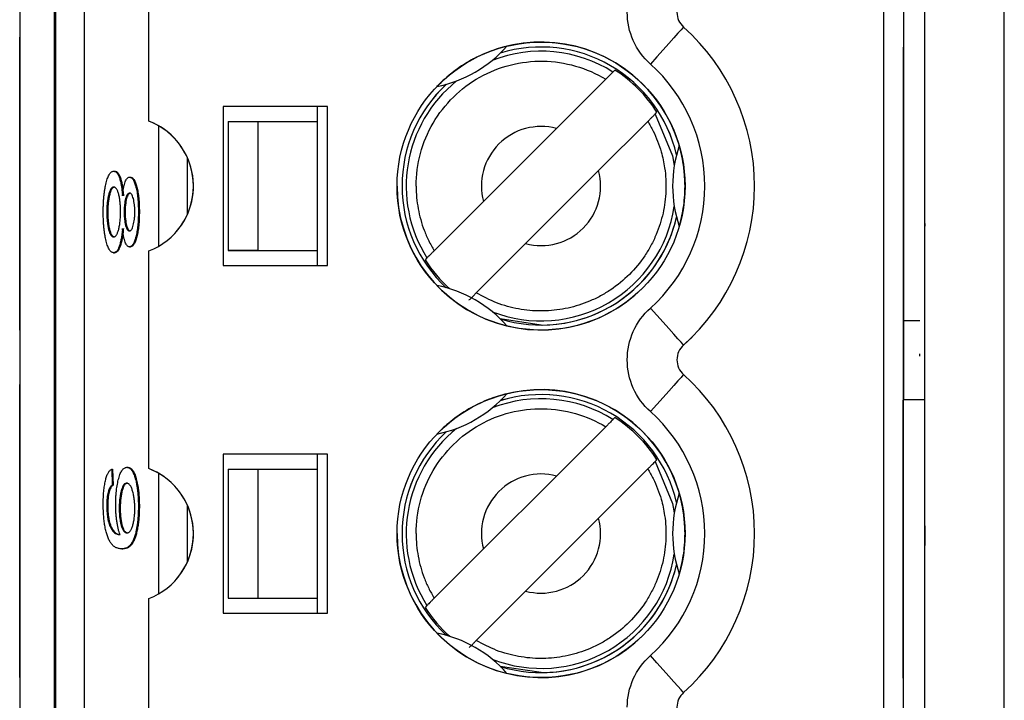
# Model space of a CAD drawing. Header units: millimetres. Extents: x 0 to 840, y 0 to 594.
# Tile 19 of 77: x 103.49 to 113.41, y 347.43 to 354.29. Entities that reach past the tile are written whole.
import ezdxf

# ---------------------------------------------------------------- set-up
doc = ezdxf.new("R2010")
doc.units = ezdxf.units.MM
doc.header["$LTSCALE"] = 2
doc.linetypes.add('SLD-Solid', pattern=[0])

msp = doc.modelspace()

# ---------------------------------------------------------------- linework, layer by layer
at = {"color": 7, "linetype": 'SLD-Solid', "lineweight": 25}
for p, q in [((112.6078, 269.8116), (112.6078, 380.5744)), ((113.4074, 269.9225), (113.4074, 380.4634)), ((103.4921, 378.8601), (103.4921, 343.8601)), ((103.4921, 378.8601), (103.4921, 343.8601)), ((103.8421, 343.8601), (103.8421, 378.8601)), ((103.8532, 378.8601), (103.8532, 343.8601)), ((104.1456, 343.8601), (104.1456, 378.8601)), ((112.1921, 378.8601), (112.1921, 343.8601)), ((112.3921, 365.2601), (112.3921, 350.4601)), ((104.7921, 353.2639), (104.7921, 355.4563)), ((103.4921, 354.0601), (103.4921, 354.1101)), ((112.6068, 354.1329), (112.6078, 354.1329)), ((103.4921, 351.1601), (103.4921, 354.0601)), ((112.3921, 351.2531), (112.3921, 354.0101)), ((112.3921, 353.6101), (112.3921, 354.0101)), ((109.4856, 353.7779), (109.4664, 353.7587)), ((109.3939, 353.6862), (108.8974, 353.1897)), ((106.5921, 353.4101), (105.5421, 353.4101)), ((105.5421, 353.4101), (105.5421, 351.8101)), ((106.4921, 353.2601), (106.4921, 353.4101)), ((106.5921, 351.8101), (106.5921, 353.4101)), ((109.8907, 353.3345), (109.9099, 353.3537)), ((105.5921, 353.2601), (105.8921, 353.2601)), ((105.5921, 353.2601), (105.5921, 351.9601)), ((105.8921, 351.9601), (105.8921, 353.2601)), ((105.8921, 353.2601), (106.4921, 353.2601)), ((106.4921, 351.9601), (106.4921, 353.2601)), ((108.1625, 352.4548), (108.8974, 353.1897)), ((109.8182, 353.2619), (109.3217, 352.7654)), ((104.4393, 352.7592), (104.449, 352.7592)), ((104.5982, 352.6992), (104.608, 352.6992)), ((108.5868, 352.0306), (109.3217, 352.7654)), ((112.6068, 352.7409), (112.6078, 352.7409)), ((108.1625, 352.4548), (107.666, 351.9583)), ((104.3693, 352.348), (104.379, 352.348)), ((104.544, 352.348), (104.5538, 352.348)), ((104.6874, 352.3505), (104.6972, 352.3505)), ((112.6068, 352.2339), (112.6078, 352.2339)), ((112.6068, 352.2339), (112.6068, 352.2072)), ((112.6068, 352.2072), (112.6078, 352.2072)), ((104.5968, 351.9987), (104.6066, 351.9987)), ((108.5868, 352.0306), (108.0903, 351.5341)), ((112.6068, 351.9938), (112.6078, 351.9938)), ((104.4381, 351.9387), (104.4478, 351.9387)), ((104.7921, 349.7639), (104.7921, 351.9563)), ((105.8921, 351.9601), (105.5921, 351.9601)), ((105.5921, 351.9601), (106.4921, 351.9601)), ((105.8921, 351.9601), (106.4921, 351.9601)), ((106.4921, 351.8101), (106.4921, 351.9601)), ((105.5421, 351.8101), (106.5921, 351.8101)), ((107.5935, 351.8858), (107.5743, 351.8666)), ((112.3921, 351.2531), (112.3921, 351.6101)), ((112.6068, 351.33), (112.6078, 351.33)), ((112.3885, 351.2531), (112.3885, 343.4531)), ((112.5558, 351.2531), (112.3885, 351.2531)), ((103.4921, 351.1601), (103.4921, 351.1101)), ((110.1771, 351.0091), (110.1691, 351.0015)), ((110.2624, 351.0898), (110.1771, 351.0091)), ((112.5558, 350.8953), (112.5558, 350.9212)), ((103.4921, 350.5601), (103.4921, 350.6101)), ((112.6068, 350.6329), (112.6078, 350.6329)), ((103.4921, 347.6601), (103.4921, 350.5601)), ((112.3885, 347.6531), (112.3885, 350.4531)), ((112.3885, 350.0531), (112.3885, 350.4531)), ((112.3921, 350.4601), (112.6078, 350.4601)), ((109.4856, 350.2779), (109.4664, 350.2587)), ((109.3939, 350.1862), (108.8974, 349.6897)), ((106.5921, 349.9101), (105.5421, 349.9101)), ((105.5421, 349.9101), (105.5421, 348.3101)), ((106.4921, 349.7601), (106.4921, 349.9101)), ((106.5921, 348.3101), (106.5921, 349.9101)), ((109.8907, 349.8345), (109.9099, 349.8537)), ((104.4186, 349.7573), (104.423, 349.5972)), ((104.4186, 349.7573), (104.4283, 349.7573)), ((104.4283, 349.7573), (104.4328, 349.5972)), ((104.5714, 349.7773), (104.5811, 349.7773)), ((105.5921, 349.7601), (105.8921, 349.7601)), ((105.5921, 349.7601), (105.5921, 348.4601)), ((105.8921, 348.4601), (105.8921, 349.7601)), ((105.8921, 349.7601), (106.4921, 349.7601)), ((106.4921, 348.4601), (106.4921, 349.7601)), ((109.8182, 349.7619), (109.3217, 349.2654)), ((108.1625, 348.9548), (108.8974, 349.6897)), ((104.423, 349.5972), (104.4328, 349.5972)), ((104.3693, 349.3902), (104.379, 349.3902)), ((104.4947, 349.3633), (104.5045, 349.3633)), ((104.6874, 349.3843), (104.6972, 349.3843)), ((108.5868, 348.5306), (109.3217, 349.2654)), ((112.6068, 349.2409), (112.6078, 349.2409)), ((112.6068, 349.1875), (112.6068, 348.9912)), ((112.6068, 349.1875), (112.6078, 349.1875)), ((104.4942, 349.1013), (104.5027, 349.1013)), ((104.5202, 348.9568), (104.53, 348.9568)), ((108.1625, 348.9548), (107.666, 348.4583)), ((112.6068, 348.9912), (112.6078, 348.9912)), ((108.5868, 348.5306), (108.0903, 348.0341)), ((104.7921, 346.2639), (104.7921, 348.4563)), ((105.5921, 348.4601), (105.8921, 348.4601)), ((105.5921, 348.4601), (106.4921, 348.4601)), ((105.8921, 348.4601), (106.4921, 348.4601)), ((106.4921, 348.3101), (106.4921, 348.4601)), ((107.5935, 348.3858), (107.5743, 348.3666)), ((105.5421, 348.3101), (106.5921, 348.3101)), ((112.3885, 348.0531), (112.3885, 347.6531)), ((103.4921, 347.6601), (103.4921, 347.6101)), ((110.2624, 347.5898), (110.1771, 347.509)), ((110.1771, 347.509), (110.1691, 347.5015))]:
    msp.add_line(p, q, dxfattribs=at)
at = {"color": 8, "linetype": 'SLD-Solid', "lineweight": 25}
for p, q in [((104.8886, 353.2183), (104.8886, 352.0019)), ((105.181, 352.3241), (105.181, 352.8961)), ((108.7421, 351.2103), (108.3318, 351.2717)), ((104.8886, 349.7183), (104.8886, 348.5019)), ((105.181, 348.8241), (105.181, 349.3961)), ((108.7421, 347.7103), (108.3318, 347.7717))]:
    msp.add_line(p, q, dxfattribs=at)
at = {"color": 7, "linetype": 'SLD-Solid', "lineweight": 25, "flags": 128}
for points in [[(110.1771, 354.2112), (110.1706, 354.204), (110.1517, 354.1828), (110.1208, 354.1484), (110.0793, 354.1021), (110.0287, 354.0457), (109.971, 353.9813), (109.9084, 353.9115), (109.8433, 353.8388)], [(110.1771, 351.0091), (110.1706, 351.0162), (110.1517, 351.0374), (110.1208, 351.0718), (110.0793, 351.1181), (110.0287, 351.1745), (109.971, 351.2389), (109.9084, 351.3088), (109.8433, 351.3814)], [(110.1771, 350.7112), (110.1706, 350.704), (110.1517, 350.6828), (110.1208, 350.6484), (110.0793, 350.6021), (110.0287, 350.5457), (109.971, 350.4813), (109.9084, 350.4115), (109.8433, 350.3388)], [(110.1771, 347.509), (110.1706, 347.5162), (110.1517, 347.5374), (110.1208, 347.5718), (110.0793, 347.6181), (110.0287, 347.6745), (109.971, 347.7389), (109.9084, 347.8088), (109.8433, 347.8814)]]:
    msp.add_lwpolyline(points, dxfattribs=at)
at = {"color": 8, "linetype": 'SLD-Solid', "lineweight": 25, "flags": 128}
for points in [[(109.8907, 353.3345), (110.0656, 352.9139), (110.0841, 352.8176)], [(109.8907, 349.8345), (110.0656, 349.4139), (110.0841, 349.3176)]]:
    msp.add_lwpolyline(points, dxfattribs=at)
at = {"color": 7, "linetype": 'SLD-Solid', "lineweight": 25}
for centre in [(108.7421, 352.6101), (108.7421, 349.1101)]:
    msp.add_circle(centre, 1.45, dxfattribs=at)
for centre, radius, start, end in [((110.3105, 354.3601), 0.2, 131.86831, 228.13169), ((108.7421, 352.6101), 2.15, 311.86831, 48.13169), ((107.4421, 354.8618), 1.275, 281.3843, 318.6157), ((108.7421, 352.6101), 1.45, 0.00001, 135), ((108.7421, 352.6101), 1.4, 12.96628, 107.03371), ((108.7421, 352.6101), 1.3844, 32.48483, 57.51517), ((108.7421, 352.6101), 1.4, 132.96628, 227.03371), ((104.5421, 352.6101), 0.7, 290.92483, 69.07517), ((104.5421, 352.6101), 0.7, 314.99999, 69.07517), ((108.7421, 352.6101), 0.6, 75, 195), ((108.7421, 352.6101), 0.6, 75, 135), ((111.3421, 352.6101), 1.275, 161.3843, 198.6157), ((108.7421, 352.6101), 0.6, 255, 15), ((108.7421, 352.6101), 0.6, 315, 15), ((108.7421, 352.6101), 1.45, 180.00001, 315), ((108.7421, 352.6101), 1.4, 252.9663, 347.03372), ((108.7421, 352.6101), 1.3844, 212.48483, 228.36287), ((107.4421, 350.3584), 1.275, 41.3843, 78.6157), ((110.3105, 350.8601), 0.2, 131.86831, 228.13169), ((108.7421, 349.1101), 2.15, 311.86831, 48.13169), ((107.4421, 351.3618), 1.275, 281.3843, 318.6157), ((108.7421, 349.1101), 1.45, 0.00001, 135), ((108.7421, 349.1101), 1.4, 12.96628, 107.03371), ((108.7421, 349.1101), 1.3844, 32.48483, 57.51517), ((108.7421, 349.1101), 1.4, 132.96628, 227.03371), ((104.5421, 349.1101), 0.7, 290.92483, 69.07517), ((104.5421, 349.1101), 0.7, 314.99999, 69.07517), ((108.7421, 349.1101), 0.6, 75, 195), ((108.7421, 349.1101), 0.6, 75, 135), ((111.3421, 349.1101), 1.275, 161.3843, 198.6157), ((108.7421, 349.1101), 0.6, 255, 15), ((108.7421, 349.1101), 0.6, 315, 15), ((108.7421, 349.1101), 1.45, 180.00001, 315), ((108.7421, 349.1101), 1.4, 252.9663, 347.03372), ((108.7421, 349.1101), 1.3844, 212.48483, 228.36287), ((107.4421, 346.8584), 1.275, 41.3843, 78.6157), ((110.3105, 347.3601), 0.2, 131.86831, 228.13169)]:
    msp.add_arc(centre, radius, start, end, dxfattribs=at)
at = {"color": 8, "linetype": 'SLD-Solid', "lineweight": 25}
for centre, radius, start, end in [((108.7421, 352.6101), 1.3999, 12.95538, 107.04462), ((108.7421, 352.6101), 1.3579, 57.76328, 111.21172), ((108.7421, 352.6101), 1.3999, 132.95538, 227.04461), ((108.7421, 352.6101), 1.3579, 128.78828, 212.23672), ((108.7421, 352.6101), 1.3579, 248.78829, 351.21172), ((108.7421, 352.6101), 1.3999, 270, 347.04463), ((108.7421, 349.1101), 1.3999, 12.95538, 107.04462), ((108.7421, 349.1101), 1.3579, 57.76328, 111.21172), ((108.7421, 349.1101), 1.3999, 132.95538, 227.04461), ((108.7421, 349.1101), 1.3579, 128.78828, 212.23672), ((108.7421, 349.1101), 1.3579, 248.78829, 351.21172), ((108.7421, 349.1101), 1.3999, 270, 347.04463)]:
    msp.add_arc(centre, radius, start, end, dxfattribs=at)
at = {"color": 7, "linetype": 'SLD-Solid', "lineweight": 25}
for points in [[(109.8433, 353.8388), (109.6952, 353.9716), (109.6105, 354.1612), (109.6105, 354.3601)], [(109.6105, 350.8601), (109.6105, 351.059), (109.6952, 351.2486), (109.8433, 351.3814)], [(109.8433, 350.3388), (109.6952, 350.4716), (109.6105, 350.6612), (109.6105, 350.8601)], [(109.6105, 347.3601), (109.6105, 347.559), (109.6952, 347.7486), (109.8433, 347.8814)]]:
    msp.add_open_spline(points, degree=3, dxfattribs=at)
for points, knots in [([(108.3987, 354.0189), (108.3425, 354.0052), (108.283, 353.9872), (108.1545, 353.9375), (108.0851, 353.9051), (107.9483, 353.8261), (107.8857, 353.7822), (107.7792, 353.6964), (107.7337, 353.6537), (107.6938, 353.6119)], [0, 0, 0, 0, 0.25, 0.25, 0.5, 0.5, 0.75, 0.75, 1, 1, 1, 1]), ([(107.484, 352.6101), (107.484, 352.8319), (107.5439, 353.0534), (107.7678, 353.4364), (107.9313, 353.5974), (108.3178, 353.8151), (108.5402, 353.8715), (108.9837, 353.8645), (109.2042, 353.8011), (109.3939, 353.6862)], [0, 0, 0, 0, 0.25, 0.25, 0.5, 0.5, 0.75, 0.75, 1, 1, 1, 1]), ([(109.8433, 351.3814), (110.1925, 351.6944), (110.3921, 352.1412), (110.3921, 353.079), (110.1925, 353.5259), (109.8433, 353.8388)], [0, 0, 0, 0, 0.5, 0.5, 1, 1, 1, 1]), ([(109.4664, 353.7587), (109.466, 353.7583), (109.4643, 353.7565), (109.4613, 353.7536), (109.4583, 353.7506), (109.454, 353.7463), (109.4489, 353.7412), (109.4437, 353.7359), (109.4374, 353.7297), (109.4305, 353.7228), (109.4235, 353.7158), (109.4157, 353.708), (109.4078, 353.7001), (109.4032, 353.6955), (109.3986, 353.6908), (109.3939, 353.6862)], [0, 0, 0, 0, 0.0000330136, 0.0000330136, 0.0000330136, 0.0000660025, 0.0000660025, 0.0000660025, 0.0000993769, 0.0000993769, 0.0000993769, 0.0001335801, 0.0001335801, 0.0001335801, 0.0001531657, 0.0001531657, 0.0001531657, 0.0001531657]), ([(109.8182, 353.2619), (109.8265, 353.2702), (109.8349, 353.2786), (109.8427, 353.2865), (109.8506, 353.2943), (109.8581, 353.3018), (109.8645, 353.3083), (109.8709, 353.3147), (109.8765, 353.3202), (109.8807, 353.3245), (109.8849, 353.3286), (109.8879, 353.3316), (109.8894, 353.3332), (109.8901, 353.3339), (109.8905, 353.3343), (109.8907, 353.3345)], [0, 0, 0, 0, 0.0000352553, 0.0000352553, 0.0000352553, 0.000070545, 0.000070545, 0.000070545, 0.0001052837, 0.0001052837, 0.0001052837, 0.0001390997, 0.0001390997, 0.0001390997, 0.000153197, 0.000153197, 0.000153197, 0.000153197]), ([(109.8182, 353.2619), (109.8366, 353.2295), (109.8736, 353.1647), (109.9179, 353.0618), (109.9593, 352.9387), (109.9951, 352.7724), (110.0062, 352.5636), (109.9773, 352.3362), (109.9184, 352.1526), (109.8508, 352.0112), (109.767, 351.872), (109.637, 351.715), (109.4799, 351.5851), (109.3408, 351.5012), (109.1993, 351.4337), (109.0159, 351.3748), (108.8494, 351.3538), (108.682, 351.3506), (108.5139, 351.3662), (108.2918, 351.4259), (108.1575, 351.498), (108.0903, 351.5341)], [0, 0, 0, 0, 0.033449, 0.066896, 0.100345, 0.149895, 0.219117, 0.286878, 0.354479, 0.391126, 0.427388, 0.500053, 0.572877, 0.609099, 0.645628, 0.713388, 0.780989, 0.795317, 0.863544, 0.931773, 1, 1, 1, 1]), ([(110.1338, 352.2031), (110.1501, 352.2587), (110.1643, 352.3191), (110.1855, 352.4553), (110.1921, 352.5316), (110.1921, 352.6896), (110.1853, 352.7657), (110.1643, 352.9009), (110.15, 352.9616), (110.1338, 353.0171)], [0, 0, 0, 0, 0.25, 0.25, 0.5, 0.5, 0.75, 0.75, 1, 1, 1, 1]), ([(104.3334, 352.348), (104.3335, 352.3624), (104.3337, 352.3907), (104.3351, 352.4323), (104.3374, 352.4719), (104.3406, 352.5098), (104.3447, 352.5458), (104.3498, 352.5797), (104.3557, 352.6123), (104.3626, 352.6422), (104.3701, 352.6699), (104.3783, 352.6935), (104.387, 352.7142), (104.3964, 352.7306), (104.4063, 352.7435), (104.4168, 352.7524), (104.4279, 352.7582), (104.4354, 352.7589), (104.4393, 352.7592)], [0, 0, 0, 0, 0.061561, 0.120976, 0.179004, 0.236102, 0.293687, 0.351515, 0.410729, 0.472161, 0.534227, 0.596385, 0.658759, 0.722545, 0.787965, 0.855593, 0.926441, 1, 1, 1, 1]), ([(104.4393, 352.7592), (104.4421, 352.7591), (104.4477, 352.7588), (104.4558, 352.7556), (104.4636, 352.7503), (104.4709, 352.7431), (104.4779, 352.7341), (104.4845, 352.7228), (104.4907, 352.7094), (104.4966, 352.694), (104.502, 352.6769), (104.507, 352.6581), (104.5115, 352.6376), (104.5156, 352.6156), (104.5193, 352.5921), (104.5224, 352.5667), (104.5251, 352.54), (104.5265, 352.5213), (104.5272, 352.5119)], [0, 0, 0, 0, 0.075678, 0.148475, 0.218687, 0.285894, 0.350395, 0.41333, 0.475132, 0.535396, 0.59507, 0.653191, 0.710225, 0.767064, 0.824126, 0.882062, 0.940277, 1, 1, 1, 1]), ([(104.449, 352.7592), (104.4519, 352.7591), (104.4574, 352.7588), (104.4655, 352.7556), (104.4733, 352.7503), (104.4807, 352.7431), (104.4877, 352.7341), (104.4943, 352.7228), (104.5005, 352.7094), (104.5063, 352.694), (104.5118, 352.6769), (104.5168, 352.6581), (104.5213, 352.6376), (104.5254, 352.6156), (104.529, 352.5921), (104.5322, 352.5667), (104.5349, 352.54), (104.5363, 352.5213), (104.537, 352.5119)], [0, 0, 0, 0, 0.075678, 0.148475, 0.218687, 0.285894, 0.350395, 0.41333, 0.475132, 0.535396, 0.59507, 0.653191, 0.710225, 0.767064, 0.824126, 0.882062, 0.940277, 1, 1, 1, 1]), ([(104.5272, 352.5119), (104.5289, 352.5266), (104.5321, 352.5554), (104.5385, 352.5937), (104.5458, 352.6263), (104.5542, 352.6532), (104.5638, 352.6741), (104.5743, 352.6885), (104.5859, 352.6979), (104.594, 352.6988), (104.5982, 352.6992)], [0, 0, 0, 0, 0.126038, 0.245902, 0.362707, 0.479405, 0.598603, 0.72328, 0.856181, 1, 1, 1, 1]), ([(104.5982, 352.6992), (104.6014, 352.6989), (104.6077, 352.6984), (104.617, 352.6936), (104.6257, 352.6857), (104.6341, 352.6753), (104.6418, 352.6609), (104.6493, 352.6442), (104.6562, 352.6237), (104.6626, 352.6007), (104.6684, 352.5751), (104.6735, 352.5478), (104.6778, 352.5188), (104.6813, 352.4881), (104.6841, 352.456), (104.686, 352.4222), (104.6871, 352.3869), (104.6873, 352.3627), (104.6874, 352.3505)], [0, 0, 0, 0, 0.0728456, 0.1424023, 0.2096482, 0.274428, 0.3376116, 0.399897, 0.462372, 0.5246551, 0.5862034, 0.6457758, 0.7040065, 0.7620433, 0.8196494, 0.8779947, 0.938199, 1, 1, 1, 1]), ([(104.608, 352.6992), (104.6112, 352.6989), (104.6175, 352.6984), (104.6267, 352.6936), (104.6355, 352.6857), (104.6438, 352.6753), (104.6516, 352.6609), (104.659, 352.6442), (104.6659, 352.6237), (104.6724, 352.6007), (104.6782, 352.5751), (104.6832, 352.5478), (104.6876, 352.5188), (104.691, 352.4881), (104.6938, 352.456), (104.6958, 352.4222), (104.6969, 352.3869), (104.6971, 352.3627), (104.6972, 352.3505)], [0, 0, 0, 0, 0.0728456, 0.1424023, 0.2096482, 0.274428, 0.3376116, 0.399897, 0.462372, 0.5246551, 0.5862034, 0.6457758, 0.7040065, 0.7620433, 0.8196494, 0.8779947, 0.938199, 1, 1, 1, 1]), ([(104.4394, 352.5991), (104.4369, 352.5989), (104.4318, 352.5984), (104.4245, 352.5949), (104.4175, 352.5894), (104.411, 352.5811), (104.4048, 352.5709), (104.3989, 352.5581), (104.3935, 352.5429), (104.3885, 352.5259), (104.3841, 352.5068), (104.3801, 352.487), (104.3767, 352.4662), (104.374, 352.4442), (104.3719, 352.4214), (104.3704, 352.3978), (104.3694, 352.3732), (104.3693, 352.3565), (104.3693, 352.348)], [0, 0, 0, 0, 0.076872, 0.150603, 0.220876, 0.288316, 0.353952, 0.418604, 0.481972, 0.545248, 0.606994, 0.665861, 0.723421, 0.778433, 0.833552, 0.888138, 0.943362, 1, 1, 1, 1]), ([(104.4492, 352.5991), (104.4466, 352.5989), (104.4416, 352.5984), (104.4342, 352.5949), (104.4273, 352.5894), (104.4207, 352.5811), (104.4145, 352.5709), (104.4087, 352.5581), (104.4033, 352.5429), (104.3982, 352.5259), (104.3938, 352.5068), (104.3898, 352.487), (104.3865, 352.4662), (104.3838, 352.4442), (104.3817, 352.4214), (104.3801, 352.3978), (104.3792, 352.3732), (104.3791, 352.3565), (104.379, 352.348)], [0, 0, 0, 0, 0.076872, 0.150603, 0.220876, 0.288316, 0.353952, 0.418604, 0.481972, 0.545248, 0.606994, 0.665861, 0.723421, 0.778433, 0.833552, 0.888138, 0.943362, 1, 1, 1, 1]), ([(104.5082, 352.3521), (104.5081, 352.3606), (104.508, 352.3773), (104.5071, 352.4018), (104.5055, 352.4251), (104.5036, 352.4479), (104.5007, 352.4691), (104.4975, 352.4899), (104.4935, 352.5093), (104.489, 352.5277), (104.4841, 352.5445), (104.4788, 352.5593), (104.473, 352.5715), (104.467, 352.5814), (104.4606, 352.5897), (104.4538, 352.5953), (104.4467, 352.5983), (104.4419, 352.5988), (104.4394, 352.5991)], [0, 0, 0, 0, 0.057717, 0.1139945, 0.1689376, 0.2241795, 0.2799688, 0.3376332, 0.3970922, 0.4590418, 0.5225259, 0.5861216, 0.6501024, 0.7154073, 0.7827626, 0.8522753, 0.9245073, 1, 1, 1, 1]), ([(107.484, 352.6101), (107.485, 352.5715), (107.4872, 352.495), (107.5031, 352.3817), (107.5283, 352.2712), (107.564, 352.1635), (107.6091, 352.0584), (107.647, 351.9919), (107.666, 351.9583)], [0, 0, 0, 0, 0.168975, 0.335206, 0.500043, 0.66487, 0.831072, 1, 1, 1, 1]), ([(104.5992, 352.5391), (104.5952, 352.5385), (104.5875, 352.5373), (104.5767, 352.527), (104.5671, 352.5094), (104.5589, 352.4854), (104.5523, 352.4559), (104.5475, 352.4231), (104.5445, 352.3865), (104.5442, 352.361), (104.544, 352.348)], [0, 0, 0, 0, 0.1539758, 0.294621, 0.4259529, 0.5510631, 0.6698839, 0.7802966, 0.8888583, 1, 1, 1, 1]), ([(104.6089, 352.5391), (104.6049, 352.5385), (104.5973, 352.5373), (104.5864, 352.527), (104.5768, 352.5094), (104.5686, 352.4854), (104.5621, 352.4559), (104.5572, 352.4231), (104.5543, 352.3865), (104.5539, 352.361), (104.5538, 352.348)], [0, 0, 0, 0, 0.1539758, 0.294621, 0.4259529, 0.5510631, 0.6698839, 0.7802966, 0.8888583, 1, 1, 1, 1]), ([(104.6516, 352.3499), (104.6514, 352.3625), (104.6511, 352.3875), (104.6481, 352.4232), (104.6432, 352.4558), (104.6367, 352.4846), (104.6288, 352.5092), (104.6197, 352.5263), (104.6098, 352.5374), (104.6028, 352.5385), (104.5992, 352.5391)], [0, 0, 0, 0, 0.1130351, 0.2235279, 0.337813, 0.462305, 0.5908895, 0.7204965, 0.8554146, 1, 1, 1, 1]), ([(104.4381, 351.9387), (104.4343, 351.9391), (104.427, 351.9399), (104.4162, 351.945), (104.4059, 351.9546), (104.3961, 351.9672), (104.3869, 351.984), (104.3782, 352.004), (104.3701, 352.0282), (104.3625, 352.0557), (104.3557, 352.0857), (104.3498, 352.1179), (104.3447, 352.1518), (104.3405, 352.1876), (104.3374, 352.2254), (104.3351, 352.2647), (104.3337, 352.3059), (104.3335, 352.3338), (104.3334, 352.348)], [0, 0, 0, 0, 0.072484, 0.14219, 0.209248, 0.274448, 0.338026, 0.400407, 0.463046, 0.525723, 0.587759, 0.647207, 0.705604, 0.763355, 0.821014, 0.879179, 0.938732, 1, 1, 1, 1]), ([(104.3693, 352.348), (104.3693, 352.3395), (104.3694, 352.3227), (104.3704, 352.2979), (104.3718, 352.2742), (104.3739, 352.2515), (104.3765, 352.2297), (104.3797, 352.2091), (104.3836, 352.1895), (104.3879, 352.1709), (104.3928, 352.1542), (104.3981, 352.1388), (104.4038, 352.1269), (104.4098, 352.1163), (104.4163, 352.1088), (104.4232, 352.1025), (104.4305, 352.0997), (104.4355, 352.0991), (104.438, 352.0988)], [0, 0, 0, 0, 0.058069, 0.114001, 0.169772, 0.224675, 0.280054, 0.336957, 0.395113, 0.456649, 0.519182, 0.582166, 0.645754, 0.710908, 0.778341, 0.84895, 0.92285, 1, 1, 1, 1]), ([(104.379, 352.348), (104.3791, 352.3395), (104.3792, 352.3227), (104.3801, 352.2979), (104.3816, 352.2742), (104.3836, 352.2515), (104.3862, 352.2297), (104.3895, 352.2091), (104.3933, 352.1895), (104.3977, 352.1709), (104.4026, 352.1542), (104.4078, 352.1388), (104.4136, 352.1269), (104.4196, 352.1163), (104.4261, 352.1088), (104.4329, 352.1025), (104.4402, 352.0997), (104.4452, 352.0991), (104.4478, 352.0988)], [0, 0, 0, 0, 0.058069, 0.114001, 0.169772, 0.224675, 0.280054, 0.336957, 0.395113, 0.456649, 0.519182, 0.582166, 0.645754, 0.710908, 0.778341, 0.84895, 0.92285, 1, 1, 1, 1]), ([(104.438, 352.0988), (104.4406, 352.0991), (104.4456, 352.0996), (104.453, 352.103), (104.4599, 352.1089), (104.4665, 352.1171), (104.4727, 352.1274), (104.4785, 352.1402), (104.4839, 352.1556), (104.4889, 352.1732), (104.4934, 352.192), (104.4974, 352.2121), (104.5007, 352.2332), (104.5034, 352.2551), (104.5055, 352.2781), (104.5071, 352.3018), (104.508, 352.3266), (104.5081, 352.3435), (104.5082, 352.3521)], [0, 0, 0, 0, 0.076616, 0.150102, 0.220269, 0.287484, 0.352902, 0.417338, 0.480866, 0.543808, 0.605855, 0.665048, 0.722014, 0.777789, 0.832724, 0.887128, 0.942856, 1, 1, 1, 1]), ([(104.544, 352.348), (104.5442, 352.3353), (104.5445, 352.3101), (104.5475, 352.2744), (104.5522, 352.2416), (104.5587, 352.2128), (104.5666, 352.1887), (104.5757, 352.1711), (104.586, 352.1606), (104.5932, 352.1595), (104.5969, 352.1589)], [0, 0, 0, 0, 0.113009, 0.223447, 0.335763, 0.457241, 0.58422, 0.714811, 0.851998, 1, 1, 1, 1]), ([(104.5538, 352.348), (104.5539, 352.3353), (104.5543, 352.3101), (104.5572, 352.2744), (104.5619, 352.2416), (104.5684, 352.2128), (104.5763, 352.1887), (104.5855, 352.1711), (104.5957, 352.1606), (104.6029, 352.1595), (104.6066, 352.1589)], [0, 0, 0, 0, 0.113009, 0.223447, 0.335763, 0.457241, 0.58422, 0.714811, 0.851998, 1, 1, 1, 1]), ([(104.6874, 352.3505), (104.6873, 352.3382), (104.6872, 352.3139), (104.686, 352.2782), (104.684, 352.2442), (104.6813, 352.2117), (104.6777, 352.1808), (104.6732, 352.1518), (104.668, 352.1243), (104.6621, 352.0986), (104.6556, 352.0752), (104.6485, 352.0549), (104.6411, 352.0371), (104.6331, 352.0231), (104.6247, 352.0121), (104.6158, 352.0044), (104.6064, 351.9996), (104.6001, 351.999), (104.5968, 351.9987)], [0, 0, 0, 0, 0.061579, 0.121651, 0.1798, 0.237202, 0.29478, 0.353325, 0.412516, 0.474434, 0.537108, 0.599269, 0.66175, 0.725142, 0.790291, 0.857751, 0.927508, 1, 1, 1, 1]), ([(104.5969, 352.1589), (104.6007, 352.1594), (104.6081, 352.1606), (104.6187, 352.1713), (104.6282, 352.1893), (104.6363, 352.2144), (104.643, 352.2436), (104.6479, 352.2765), (104.651, 352.3123), (104.6514, 352.3373), (104.6516, 352.3499)], [0, 0, 0, 0, 0.1493797, 0.288273, 0.4189426, 0.5477534, 0.6704965, 0.7826637, 0.8902032, 1, 1, 1, 1]), ([(104.6972, 352.3505), (104.6971, 352.3382), (104.6969, 352.3139), (104.6957, 352.2782), (104.6937, 352.2442), (104.691, 352.2117), (104.6874, 352.1808), (104.683, 352.1518), (104.6778, 352.1243), (104.6719, 352.0986), (104.6653, 352.0752), (104.6583, 352.0549), (104.6508, 352.0371), (104.6429, 352.0231), (104.6344, 352.0121), (104.6255, 352.0044), (104.6162, 351.9996), (104.6098, 351.999), (104.6066, 351.9987)], [0, 0, 0, 0, 0.061579, 0.121651, 0.1798, 0.237202, 0.29478, 0.353325, 0.412516, 0.474434, 0.537108, 0.599269, 0.66175, 0.725142, 0.790291, 0.857751, 0.927508, 1, 1, 1, 1]), ([(104.5272, 352.1842), (104.5264, 352.1745), (104.5246, 352.1554), (104.5214, 352.1283), (104.518, 352.1027), (104.514, 352.0793), (104.5097, 352.0572), (104.505, 352.0368), (104.4999, 352.0184), (104.4944, 352.0019), (104.4886, 351.9866), (104.4823, 351.974), (104.4758, 351.9629), (104.4689, 351.9542), (104.4617, 351.9473), (104.4541, 351.9425), (104.4462, 351.9391), (104.4409, 351.9389), (104.4381, 351.9387)], [0, 0, 0, 0, 0.062407, 0.123581, 0.183031, 0.241488, 0.299476, 0.357777, 0.416397, 0.475293, 0.535175, 0.596373, 0.658433, 0.722087, 0.787866, 0.856053, 0.92628, 1, 1, 1, 1]), ([(104.537, 352.1842), (104.5361, 352.1745), (104.5344, 352.1554), (104.5312, 352.1283), (104.5277, 352.1027), (104.5237, 352.0793), (104.5195, 352.0572), (104.5148, 352.0368), (104.5096, 352.0184), (104.5041, 352.0019), (104.4983, 351.9866), (104.4921, 351.974), (104.4856, 351.9629), (104.4787, 351.9542), (104.4714, 351.9473), (104.4639, 351.9425), (104.456, 351.9391), (104.4506, 351.9389), (104.4478, 351.9387)], [0, 0, 0, 0, 0.062407, 0.123581, 0.183031, 0.241488, 0.299476, 0.357777, 0.416397, 0.475293, 0.535175, 0.596373, 0.658433, 0.722087, 0.787866, 0.856053, 0.92628, 1, 1, 1, 1]), ([(104.5968, 351.9987), (104.5928, 351.9992), (104.585, 352.0001), (104.5738, 352.0092), (104.5635, 352.0233), (104.5542, 352.0439), (104.5459, 352.0702), (104.5386, 352.1025), (104.5321, 352.1405), (104.5289, 352.1693), (104.5272, 352.1842)], [0, 0, 0, 0, 0.140786, 0.271192, 0.394821, 0.513668, 0.63025, 0.748635, 0.870539, 1, 1, 1, 1]), ([(107.666, 351.9583), (107.6577, 351.95), (107.6493, 351.9416), (107.6415, 351.9337), (107.6336, 351.9259), (107.6261, 351.9184), (107.6196, 351.9119), (107.6133, 351.9056), (107.6077, 351.9), (107.6035, 351.8958), (107.5993, 351.8916), (107.5963, 351.8886), (107.5948, 351.887), (107.5941, 351.8864), (107.5937, 351.8859), (107.5935, 351.8858)], [0, 0, 0, 0, 0.0000352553, 0.0000352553, 0.0000352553, 0.000070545, 0.000070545, 0.000070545, 0.0001052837, 0.0001052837, 0.0001052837, 0.0001390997, 0.0001390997, 0.0001390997, 0.000153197, 0.000153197, 0.000153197, 0.000153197]), ([(108.0178, 351.4615), (108.0182, 351.4619), (108.0199, 351.4637), (108.0229, 351.4667), (108.0259, 351.4696), (108.0301, 351.4739), (108.0353, 351.4791), (108.0405, 351.4843), (108.0468, 351.4906), (108.0537, 351.4974), (108.0607, 351.5044), (108.0685, 351.5122), (108.0764, 351.5201), (108.081, 351.5247), (108.0856, 351.5294), (108.0903, 351.5341)], [0, 0, 0, 0, 0.0000330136, 0.0000330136, 0.0000330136, 0.0000660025, 0.0000660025, 0.0000660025, 0.0000993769, 0.0000993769, 0.0000993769, 0.0001335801, 0.0001335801, 0.0001335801, 0.0001531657, 0.0001531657, 0.0001531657, 0.0001531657]), ([(108.3987, 350.5189), (108.3425, 350.5052), (108.283, 350.4872), (108.1545, 350.4375), (108.0851, 350.4051), (107.9483, 350.3261), (107.8857, 350.2822), (107.7792, 350.1964), (107.7337, 350.1537), (107.6938, 350.1119)], [0, 0, 0, 0, 0.25, 0.25, 0.5, 0.5, 0.75, 0.75, 1, 1, 1, 1]), ([(107.484, 349.1101), (107.484, 349.3319), (107.5439, 349.5534), (107.7678, 349.9364), (107.9313, 350.0974), (108.3178, 350.3151), (108.5402, 350.3715), (108.9837, 350.3645), (109.2042, 350.3011), (109.3939, 350.1862)], [0, 0, 0, 0, 0.25, 0.25, 0.5, 0.5, 0.75, 0.75, 1, 1, 1, 1]), ([(109.8433, 347.8814), (110.1925, 348.1944), (110.3921, 348.6412), (110.3921, 349.579), (110.1925, 350.0259), (109.8433, 350.3388)], [0, 0, 0, 0, 0.5, 0.5, 1, 1, 1, 1]), ([(109.4664, 350.2587), (109.466, 350.2583), (109.4643, 350.2565), (109.4613, 350.2536), (109.4583, 350.2506), (109.454, 350.2463), (109.4489, 350.2412), (109.4437, 350.2359), (109.4374, 350.2297), (109.4305, 350.2228), (109.4235, 350.2158), (109.4157, 350.208), (109.4078, 350.2001), (109.4032, 350.1955), (109.3986, 350.1908), (109.3939, 350.1862)], [0, 0, 0, 0, 0.0000330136, 0.0000330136, 0.0000330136, 0.0000660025, 0.0000660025, 0.0000660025, 0.0000993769, 0.0000993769, 0.0000993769, 0.0001335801, 0.0001335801, 0.0001335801, 0.0001531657, 0.0001531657, 0.0001531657, 0.0001531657]), ([(109.8182, 349.7619), (109.8265, 349.7702), (109.8349, 349.7786), (109.8427, 349.7865), (109.8506, 349.7943), (109.8581, 349.8018), (109.8645, 349.8083), (109.8709, 349.8147), (109.8765, 349.8202), (109.8807, 349.8245), (109.8849, 349.8286), (109.8879, 349.8316), (109.8894, 349.8332), (109.8901, 349.8339), (109.8905, 349.8343), (109.8907, 349.8345)], [0, 0, 0, 0, 0.0000352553, 0.0000352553, 0.0000352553, 0.000070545, 0.000070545, 0.000070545, 0.0001052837, 0.0001052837, 0.0001052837, 0.0001390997, 0.0001390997, 0.0001390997, 0.000153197, 0.000153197, 0.000153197, 0.000153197]), ([(104.3334, 349.4043), (104.3335, 349.416), (104.3336, 349.4389), (104.3347, 349.4726), (104.3364, 349.5048), (104.3388, 349.5355), (104.3419, 349.5647), (104.3456, 349.5925), (104.3501, 349.6188), (104.3552, 349.6435), (104.361, 349.6662), (104.3674, 349.6867), (104.3745, 349.7046), (104.3822, 349.7198), (104.3904, 349.7329), (104.3992, 349.744), (104.4087, 349.7519), (104.4152, 349.7555), (104.4186, 349.7573)], [0, 0, 0, 0, 0.060889, 0.11957, 0.177009, 0.232833, 0.28871, 0.345248, 0.401841, 0.46026, 0.520293, 0.581029, 0.643543, 0.708449, 0.775963, 0.846986, 0.921653, 1, 1, 1, 1]), ([(104.4589, 349.399), (104.459, 349.4116), (104.4592, 349.4366), (104.4606, 349.4734), (104.4629, 349.5092), (104.4663, 349.5432), (104.4706, 349.5761), (104.4758, 349.6074), (104.4819, 349.6376), (104.489, 349.6661), (104.4968, 349.6925), (104.5054, 349.7153), (104.5147, 349.7344), (104.5247, 349.75), (104.5354, 349.7626), (104.5468, 349.7712), (104.5589, 349.7761), (104.5672, 349.7769), (104.5714, 349.7773)], [0, 0, 0, 0, 0.054041, 0.106965, 0.159454, 0.212558, 0.266093, 0.321561, 0.379328, 0.440243, 0.502666, 0.56644, 0.631276, 0.698401, 0.768482, 0.841785, 0.918806, 1, 1, 1, 1]), ([(104.5714, 349.7773), (104.5758, 349.777), (104.5843, 349.7763), (104.5968, 349.7708), (104.6085, 349.7624), (104.6195, 349.7492), (104.6298, 349.7337), (104.6394, 349.7137), (104.6483, 349.6906), (104.6563, 349.6637), (104.6636, 349.6345), (104.67, 349.6033), (104.6754, 349.5708), (104.6798, 349.5363), (104.6833, 349.5006), (104.6856, 349.4631), (104.6872, 349.4242), (104.6873, 349.3977), (104.6874, 349.3843)], [0, 0, 0, 0, 0.080536, 0.157505, 0.230394, 0.299825, 0.366802, 0.431319, 0.494218, 0.556377, 0.61672, 0.674312, 0.730014, 0.783992, 0.837405, 0.890678, 0.94439, 1, 1, 1, 1]), ([(104.5811, 349.7773), (104.5855, 349.777), (104.5941, 349.7763), (104.6065, 349.7708), (104.6183, 349.7624), (104.6292, 349.7492), (104.6396, 349.7337), (104.6491, 349.7137), (104.658, 349.6906), (104.6661, 349.6637), (104.6734, 349.6345), (104.6797, 349.6033), (104.6852, 349.5708), (104.6895, 349.5363), (104.693, 349.5006), (104.6953, 349.4631), (104.6969, 349.4242), (104.6971, 349.3977), (104.6972, 349.3843)], [0, 0, 0, 0, 0.080536, 0.157505, 0.230394, 0.299825, 0.366802, 0.431319, 0.494218, 0.556377, 0.61672, 0.674312, 0.730014, 0.783992, 0.837405, 0.890678, 0.94439, 1, 1, 1, 1]), ([(109.8182, 349.7619), (109.8366, 349.7295), (109.8736, 349.6647), (109.9179, 349.5618), (109.9593, 349.4387), (109.9951, 349.2724), (110.0062, 349.0636), (109.9773, 348.8362), (109.9184, 348.6526), (109.8508, 348.5112), (109.767, 348.372), (109.637, 348.215), (109.4799, 348.0851), (109.3408, 348.0012), (109.1993, 347.9337), (109.0159, 347.8748), (108.8494, 347.8538), (108.682, 347.8506), (108.5139, 347.8662), (108.2918, 347.9259), (108.1575, 347.998), (108.0903, 348.0341)], [0, 0, 0, 0, 0.033449, 0.066896, 0.100345, 0.149895, 0.219117, 0.286878, 0.354479, 0.391126, 0.427388, 0.500053, 0.572877, 0.609099, 0.645628, 0.713388, 0.780989, 0.795317, 0.863544, 0.931773, 1, 1, 1, 1]), ([(104.5688, 349.6172), (104.5661, 349.617), (104.5607, 349.6164), (104.5528, 349.6131), (104.5454, 349.607), (104.5384, 349.599), (104.5319, 349.5887), (104.5257, 349.5759), (104.52, 349.5604), (104.5148, 349.5431), (104.5102, 349.5239), (104.506, 349.504), (104.5025, 349.4826), (104.4997, 349.4605), (104.4974, 349.4377), (104.4959, 349.4136), (104.4949, 349.3888), (104.4948, 349.3719), (104.4947, 349.3633)], [0, 0, 0, 0, 0.0793994, 0.1550808, 0.226839, 0.2963239, 0.3626861, 0.4273642, 0.4910274, 0.5539726, 0.6149064, 0.6734439, 0.7298089, 0.7840268, 0.8376281, 0.8908357, 0.9447902, 1, 1, 1, 1]), ([(104.5786, 349.6172), (104.5758, 349.617), (104.5704, 349.6164), (104.5626, 349.6131), (104.5552, 349.607), (104.5482, 349.599), (104.5416, 349.5887), (104.5355, 349.5759), (104.5298, 349.5604), (104.5246, 349.5431), (104.5199, 349.5239), (104.5157, 349.504), (104.5123, 349.4826), (104.5095, 349.4605), (104.5072, 349.4377), (104.5057, 349.4136), (104.5046, 349.3888), (104.5045, 349.3719), (104.5045, 349.3633)], [0, 0, 0, 0, 0.0793994, 0.1550808, 0.226839, 0.2963239, 0.3626861, 0.4273642, 0.4910274, 0.5539726, 0.6149064, 0.6734439, 0.7298089, 0.7840268, 0.8376281, 0.8908357, 0.9447902, 1, 1, 1, 1]), ([(104.6516, 349.3602), (104.6515, 349.3684), (104.6514, 349.3849), (104.6503, 349.4091), (104.6485, 349.4326), (104.646, 349.4553), (104.6428, 349.4776), (104.6388, 349.4987), (104.6342, 349.5196), (104.629, 349.5393), (104.6231, 349.5577), (104.6168, 349.5738), (104.6099, 349.5872), (104.6026, 349.598), (104.5948, 349.607), (104.5866, 349.6126), (104.5778, 349.6166), (104.5719, 349.617), (104.5688, 349.6172)], [0, 0, 0, 0, 0.049725, 0.099003, 0.148069, 0.199199, 0.251473, 0.306809, 0.364999, 0.427413, 0.491895, 0.556876, 0.624102, 0.693033, 0.764335, 0.839414, 0.917671, 1, 1, 1, 1]), ([(104.423, 349.5972), (104.4188, 349.594), (104.4108, 349.5879), (104.3998, 349.5725), (104.3904, 349.5534), (104.3827, 349.5295), (104.3766, 349.5008), (104.3723, 349.4677), (104.3697, 349.4302), (104.3694, 349.4038), (104.3693, 349.3902)], [0, 0, 0, 0, 0.1637157, 0.3097031, 0.4399065, 0.5578116, 0.6677252, 0.7741495, 0.8834413, 1, 1, 1, 1]), ([(104.4328, 349.5972), (104.4286, 349.594), (104.4206, 349.5879), (104.4096, 349.5725), (104.4002, 349.5534), (104.3924, 349.5295), (104.3864, 349.5008), (104.3821, 349.4677), (104.3795, 349.4302), (104.3792, 349.4038), (104.379, 349.3902)], [0, 0, 0, 0, 0.1637157, 0.3097031, 0.4399065, 0.5578116, 0.6677252, 0.7741495, 0.8834413, 1, 1, 1, 1]), ([(110.1338, 348.7031), (110.1501, 348.7587), (110.1643, 348.8191), (110.1855, 348.9553), (110.1921, 349.0316), (110.1921, 349.1896), (110.1853, 349.2657), (110.1643, 349.4009), (110.15, 349.4616), (110.1338, 349.5171)], [0, 0, 0, 0, 0.25, 0.25, 0.5, 0.5, 0.75, 0.75, 1, 1, 1, 1]), ([(104.5202, 348.9568), (104.5144, 348.957), (104.5032, 348.9573), (104.4868, 348.9601), (104.4715, 348.9648), (104.4571, 348.9708), (104.4437, 348.9792), (104.4314, 348.9897), (104.4199, 349.0012), (104.4095, 349.0154), (104.3999, 349.0313), (104.391, 349.0477), (104.3828, 349.0659), (104.3752, 349.0856), (104.3683, 349.1062), (104.3621, 349.1284), (104.3565, 349.152), (104.3516, 349.1767), (104.3473, 349.2025), (104.3436, 349.229), (104.3405, 349.2564), (104.3379, 349.2843), (104.3359, 349.3133), (104.3344, 349.3429), (104.3336, 349.3734), (104.3335, 349.3939), (104.3334, 349.4043)], [0, 0, 0, 0, 0.073534, 0.142666, 0.208044, 0.269112, 0.326304, 0.379395, 0.429018, 0.474881, 0.517842, 0.558642, 0.59736, 0.63443, 0.66946, 0.703215, 0.735512, 0.766806, 0.797107, 0.826806, 0.855711, 0.884288, 0.9128, 0.941646, 0.970624, 1, 1, 1, 1]), ([(104.3693, 349.3902), (104.3694, 349.3776), (104.3697, 349.3527), (104.3721, 349.3164), (104.3759, 349.2822), (104.3802, 349.2552), (104.3845, 349.2353), (104.3883, 349.22), (104.3928, 349.206), (104.3978, 349.1923), (104.4034, 349.1795), (104.4095, 349.167), (104.4163, 349.1556), (104.4261, 349.1402), (104.4395, 349.1242), (104.4566, 349.1111), (104.475, 349.1028), (104.4877, 349.1018), (104.4942, 349.1013)], [0, 0, 0, 0, 0.0544801, 0.1080121, 0.1624021, 0.2197411, 0.2504377, 0.2831021, 0.3181045, 0.3562532, 0.3964931, 0.4401955, 0.4867097, 0.5364659, 0.6422982, 0.7543117, 0.8733451, 1, 1, 1, 1]), ([(104.379, 349.3902), (104.3792, 349.3776), (104.3795, 349.3527), (104.3818, 349.3164), (104.3856, 349.2822), (104.3899, 349.2552), (104.3943, 349.2353), (104.398, 349.22), (104.4025, 349.206), (104.4075, 349.1923), (104.4131, 349.1795), (104.4192, 349.167), (104.426, 349.1556), (104.4359, 349.1402), (104.4492, 349.1242), (104.4664, 349.1111), (104.4848, 349.1028), (104.4975, 349.1018), (104.504, 349.1013)], [0, 0, 0, 0, 0.0544801, 0.1080121, 0.1624021, 0.2197411, 0.2504377, 0.2831021, 0.3181045, 0.3562532, 0.3964931, 0.4401955, 0.4867097, 0.5364659, 0.6422982, 0.7543117, 0.8733451, 1, 1, 1, 1]), ([(104.5027, 349.1013), (104.4995, 349.1096), (104.493, 349.1262), (104.4845, 349.1573), (104.4769, 349.1922), (104.4705, 349.2308), (104.4654, 349.2718), (104.4616, 349.3136), (104.4594, 349.3562), (104.4591, 349.3847), (104.4589, 349.399)], [0, 0, 0, 0, 0.134618, 0.265705, 0.394856, 0.524197, 0.650554, 0.770487, 0.885702, 1, 1, 1, 1]), ([(104.4947, 349.3633), (104.4948, 349.3549), (104.495, 349.3382), (104.4959, 349.3136), (104.4975, 349.2902), (104.4997, 349.2675), (104.5026, 349.2462), (104.5061, 349.2259), (104.5102, 349.2062), (104.515, 349.188), (104.5203, 349.1709), (104.5262, 349.1568), (104.5326, 349.144), (104.5395, 349.1341), (104.547, 349.1264), (104.5549, 349.1207), (104.5635, 349.1177), (104.5693, 349.1172), (104.5723, 349.1169)], [0, 0, 0, 0, 0.053435, 0.105502, 0.156526, 0.208141, 0.260424, 0.31442, 0.370321, 0.429599, 0.490986, 0.554045, 0.619496, 0.687376, 0.759086, 0.835078, 0.91502, 1, 1, 1, 1]), ([(104.5045, 349.3633), (104.5046, 349.3549), (104.5047, 349.3382), (104.5056, 349.3136), (104.5073, 349.2902), (104.5094, 349.2675), (104.5123, 349.2462), (104.5159, 349.2259), (104.52, 349.2062), (104.5247, 349.188), (104.53, 349.1709), (104.536, 349.1568), (104.5423, 349.144), (104.5493, 349.1341), (104.5567, 349.1264), (104.5647, 349.1207), (104.5732, 349.1177), (104.579, 349.1172), (104.5821, 349.1169)], [0, 0, 0, 0, 0.053435, 0.105502, 0.156526, 0.208141, 0.260424, 0.31442, 0.370321, 0.429599, 0.490986, 0.554045, 0.619496, 0.687376, 0.759086, 0.835078, 0.91502, 1, 1, 1, 1]), ([(104.6874, 349.3843), (104.6874, 349.3747), (104.6873, 349.3555), (104.6864, 349.3271), (104.6851, 349.2991), (104.6832, 349.2716), (104.6806, 349.2448), (104.6776, 349.2185), (104.6741, 349.1923), (104.6699, 349.1672), (104.6653, 349.1427), (104.6601, 349.1196), (104.6544, 349.098), (104.6483, 349.0774), (104.6415, 349.0593), (104.6343, 349.0415), (104.6265, 349.0257), (104.6182, 349.0111), (104.6091, 348.9982), (104.5992, 348.987), (104.5883, 348.9778), (104.5765, 348.9699), (104.5638, 348.9642), (104.5501, 348.9598), (104.5355, 348.9574), (104.5254, 348.957), (104.5202, 348.9568)], [0, 0, 0, 0, 0.029993, 0.059888, 0.089528, 0.119197, 0.149562, 0.180297, 0.211856, 0.244494, 0.277773, 0.311858, 0.346514, 0.382146, 0.418846, 0.457031, 0.496816, 0.538066, 0.581842, 0.629554, 0.680974, 0.736294, 0.795893, 0.859568, 0.927688, 1, 1, 1, 1]), ([(104.6972, 349.3843), (104.6971, 349.3747), (104.697, 349.3555), (104.6961, 349.3271), (104.6948, 349.2991), (104.6929, 349.2716), (104.6904, 349.2448), (104.6873, 349.2185), (104.6838, 349.1923), (104.6797, 349.1672), (104.6751, 349.1427), (104.6699, 349.1196), (104.6642, 349.098), (104.658, 349.0774), (104.6512, 349.0593), (104.644, 349.0415), (104.6363, 349.0257), (104.6279, 349.0111), (104.6189, 348.9982), (104.6089, 348.987), (104.598, 348.9778), (104.5862, 348.9699), (104.5735, 348.9642), (104.5598, 348.9598), (104.5452, 348.9574), (104.5352, 348.957), (104.53, 348.9568)], [0, 0, 0, 0, 0.029993, 0.059888, 0.089528, 0.119197, 0.149562, 0.180297, 0.211856, 0.244494, 0.277773, 0.311858, 0.346514, 0.382146, 0.418846, 0.457031, 0.496816, 0.538066, 0.581842, 0.629554, 0.680974, 0.736294, 0.795893, 0.859568, 0.927688, 1, 1, 1, 1]), ([(104.5723, 349.1169), (104.5753, 349.1171), (104.5811, 349.1176), (104.5897, 349.1211), (104.5977, 349.1266), (104.6053, 349.1348), (104.6123, 349.145), (104.6189, 349.1579), (104.6249, 349.1729), (104.6304, 349.1901), (104.6354, 349.2087), (104.6397, 349.2282), (104.6433, 349.2486), (104.6464, 349.2693), (104.6487, 349.291), (104.6503, 349.3135), (104.6514, 349.3367), (104.6515, 349.3523), (104.6516, 349.3602)], [0, 0, 0, 0, 0.084125, 0.164593, 0.240408, 0.31338, 0.382555, 0.449321, 0.514019, 0.577253, 0.638317, 0.695452, 0.750134, 0.801879, 0.852123, 0.901149, 0.950623, 1, 1, 1, 1]), ([(107.484, 349.1101), (107.485, 349.0715), (107.4872, 348.995), (107.5031, 348.8817), (107.5283, 348.7712), (107.564, 348.6635), (107.6091, 348.5584), (107.647, 348.4919), (107.666, 348.4583)], [0, 0, 0, 0, 0.168975, 0.335206, 0.500043, 0.66487, 0.831072, 1, 1, 1, 1]), ([(107.666, 348.4583), (107.6577, 348.45), (107.6493, 348.4416), (107.6415, 348.4337), (107.6336, 348.4259), (107.6261, 348.4184), (107.6196, 348.4119), (107.6133, 348.4056), (107.6077, 348.4), (107.6035, 348.3958), (107.5993, 348.3916), (107.5963, 348.3886), (107.5948, 348.387), (107.5941, 348.3864), (107.5937, 348.3859), (107.5935, 348.3858)], [0, 0, 0, 0, 0.0000352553, 0.0000352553, 0.0000352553, 0.000070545, 0.000070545, 0.000070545, 0.0001052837, 0.0001052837, 0.0001052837, 0.0001390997, 0.0001390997, 0.0001390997, 0.000153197, 0.000153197, 0.000153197, 0.000153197]), ([(108.0178, 347.9615), (108.0182, 347.9619), (108.0199, 347.9637), (108.0229, 347.9667), (108.0259, 347.9696), (108.0301, 347.9739), (108.0353, 347.9791), (108.0405, 347.9843), (108.0468, 347.9906), (108.0537, 347.9974), (108.0607, 348.0044), (108.0685, 348.0122), (108.0764, 348.0201), (108.081, 348.0247), (108.0856, 348.0294), (108.0903, 348.0341)], [0, 0, 0, 0, 0.0000330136, 0.0000330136, 0.0000330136, 0.0000660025, 0.0000660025, 0.0000660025, 0.0000993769, 0.0000993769, 0.0000993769, 0.0001335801, 0.0001335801, 0.0001335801, 0.0001531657, 0.0001531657, 0.0001531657, 0.0001531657])]:
    msp.add_open_spline(points, degree=3, knots=knots, dxfattribs=at)

doc.saveas('drawing.dxf')
